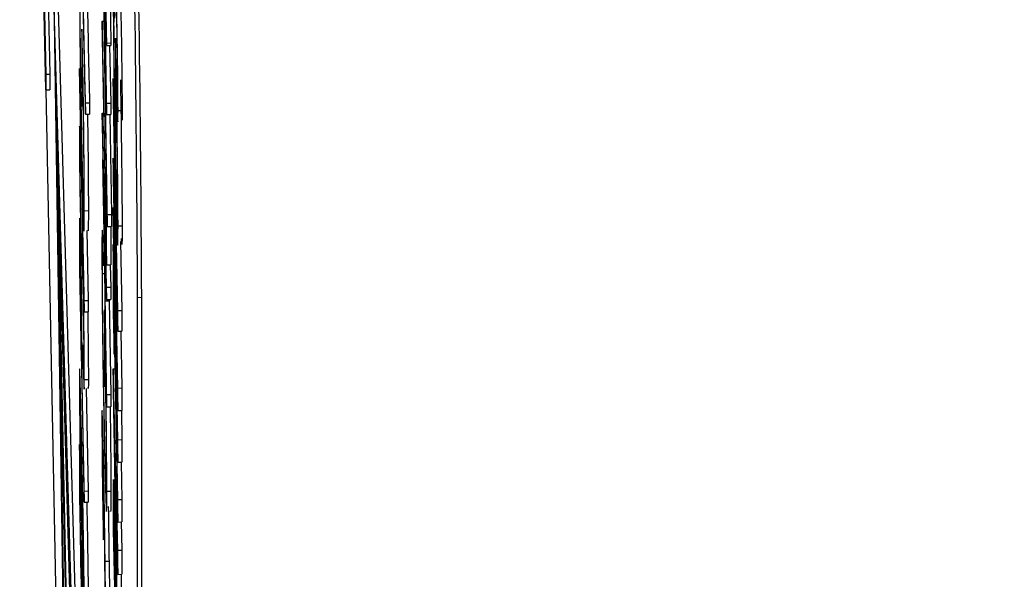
# Model space of a CAD drawing. Header units: inches. Extents: x 0.6 to 33.8, y 0 to 21.7.
# Tile 111 of 210: x 18.589 to 18.6495, y 15.6797 to 15.7141. Entities that reach past the tile are written whole.
import ezdxf

# ---------------------------------------------------------------- set-up
doc = ezdxf.new("R2010")
doc.units = ezdxf.units.IN
doc.header["$MEASUREMENT"] = 0
doc.layers.add('FORMAT', color=7, linetype='Continuous')
doc.styles.add('SLDTEXTSTYLE3', font='TXT', dxfattribs={"width": 0.75})
doc.dimstyles.new('SLDDIMSTYLE0', dxfattribs={"dimtxt": 0.125, "dimasz": 0.13, "dimexe": 0, "dimexo": 0.0625, "dimgap": 0.03125, "dimtad": 0, "dimtih": 1, "dimtoh": 1, "dimdec": 1, "dimlfac": 4, "dimrnd": 1e-09, "dimzin": 12, "dimdsep": 46, "dimtxsty": 'SLDTEXTSTYLE3', "dimsah": 1, "dimcen": 0.09, "dimadec": 0, "dimazin": 3, "dimtfac": 1, "dimtdec": 1, "dimtofl": 0, "dimtmove": 0, "dimatfit": 3, "dimfxl": 1, "dimfrac": 2, "dimtolj": 1, "dimtzin": 12, "dimarcsym": 0})

# ---------------------------------------------------------------- blocks, each defined once
blk = doc.blocks.new('_D_4')
at = {"layer": 'FORMAT'}
for p, q in [((18.227715, 18.179528), (18.189629, 18.179528)), ((18.189629, 18.179528), (18.189629, 17.981091)), ((18.504798, 18.179528), (18.542884, 18.179528)), ((18.542884, 18.179528), (18.542884, 17.981091)), ((16.933731, 9.612484), (16.933731, 18.124493)), ((19.798783, 17.39011), (19.798783, 18.124493)), ((16.933731, 17.999493), (18.08, 17.999493)), ((19.798783, 17.999493), (18.652514, 17.999493)), ((18.189629, 17.981091), (18.227715, 17.981091)), ((18.542884, 17.981091), (18.504798, 17.981091))]:
    blk.add_line(p, q, dxfattribs=at)
for points in [[(16.933731, 17.999493), (17.063731, 17.979493), (17.063731, 18.019493)], [(19.798783, 17.999493), (19.668783, 18.019493), (19.668783, 17.979493)]]:
    blk.add_solid(points, dxfattribs=at)
at = {"layer": 'FORMAT', "char_height": 0.125, "attachment_point": 1, "style": 'SLDTEXTSTYLE3'}
for s, insert in [('291', (18.227715, 18.142224)), ('11.5', (18.204625, 17.955202))]:
    blk.add_mtext(s, dxfattribs=dict(at, insert=insert))

msp = doc.modelspace()

# ---------------------------------------------------------------- linework, layer by layer
at = {"color": 7, "linetype": 'Continuous'}
for p, q in [((18.590198, 15.730537), (18.590591, 15.71076)), ((18.590477, 15.729093), (18.590841, 15.710764)), ((18.590591, 15.709798), (18.590239, 15.727547)), ((18.59434, 15.712676), (18.594136, 15.72575)), ((18.594056, 15.723579), (18.59434, 15.708273)), ((18.59438, 15.702126), (18.594049, 15.722029)), ((18.594049, 15.721297), (18.59438, 15.701393)), ((18.594135, 15.720013), (18.59434, 15.71252)), ((18.59434, 15.708973), (18.594135, 15.720013)), ((18.592212, 15.676936), (18.591064, 15.716669)), ((18.591064, 15.716669), (18.592212, 15.64072)), ((18.592462, 15.67694), (18.591314, 15.716673)), ((18.594535, 15.716217), (18.59459, 15.71268)), ((18.59282, 15.713523), (18.59282, 15.710247)), ((18.594056, 15.714017), (18.59417, 15.714019)), ((18.594056, 15.714017), (18.594056, 15.713322)), ((18.594311, 15.701199), (18.594056, 15.714017)), ((18.594056, 15.713322), (18.59434, 15.699039)), ((18.594885, 15.712966), (18.594885, 15.709104)), ((18.594897, 15.712367), (18.594885, 15.712966)), ((18.59434, 15.712676), (18.59459, 15.71268)), ((18.59434, 15.71252), (18.59434, 15.712676)), ((18.59434, 15.71252), (18.59459, 15.712523)), ((18.594524, 15.712522), (18.59459, 15.708977)), ((18.59459, 15.71268), (18.59459, 15.712523)), ((18.594951, 15.711697), (18.594978, 15.709121)), ((18.592675, 15.711117), (18.592675, 15.710422)), ((18.592958, 15.696834), (18.592675, 15.711117)), ((18.592849, 15.708782), (18.592849, 15.711363)), ((18.590591, 15.71076), (18.590841, 15.710764)), ((18.590591, 15.71076), (18.590591, 15.709798)), ((18.590841, 15.710764), (18.590841, 15.709802)), ((18.595031, 15.696219), (18.594747, 15.710502)), ((18.594747, 15.710502), (18.594747, 15.709112)), ((18.592675, 15.710422), (18.592958, 15.696139)), ((18.59282, 15.710247), (18.592849, 15.708782)), ((18.590591, 15.709798), (18.590841, 15.709802)), ((18.590595, 15.709798), (18.592707, 15.603429)), ((18.593038, 15.70899), (18.593288, 15.708994)), ((18.593038, 15.708295), (18.593038, 15.70899)), ((18.593288, 15.708994), (18.593288, 15.708299)), ((18.59434, 15.708973), (18.59459, 15.708977)), ((18.59434, 15.708273), (18.59434, 15.708973)), ((18.59459, 15.708977), (18.59459, 15.708277)), ((18.594747, 15.709112), (18.594934, 15.699713)), ((18.594885, 15.709104), (18.594936, 15.70654)), ((18.594936, 15.70654), (18.594936, 15.708764)), ((18.592127, 15.677196), (18.591234, 15.708099)), ((18.591234, 15.708099), (18.592127, 15.649029)), ((18.593038, 15.708295), (18.593288, 15.708299)), ((18.594056, 15.708357), (18.594155, 15.708359)), ((18.59434, 15.697649), (18.594056, 15.708357)), ((18.594056, 15.708357), (18.594056, 15.708258)), ((18.594056, 15.708258), (18.59434, 15.690301)), ((18.59434, 15.708273), (18.59459, 15.708277)), ((18.594528, 15.708276), (18.59463, 15.702129)), ((18.595038, 15.70852), (18.595288, 15.708524)), ((18.592733, 15.705176), (18.592715, 15.706683)), ((18.59422, 15.698657), (18.594112, 15.705516)), ((18.594112, 15.705516), (18.59422, 15.701425)), ((18.594747, 15.705598), (18.594747, 15.704346)), ((18.594934, 15.699713), (18.594747, 15.705598)), ((18.594311, 15.704178), (18.594311, 15.701199)), ((18.59434, 15.702713), (18.594311, 15.704178)), ((18.594311, 15.704178), (18.594334, 15.704178)), ((18.594747, 15.704346), (18.595031, 15.690063)), ((18.59434, 15.699039), (18.59434, 15.702713)), ((18.59434, 15.702713), (18.594358, 15.702713)), ((18.592966, 15.702362), (18.593216, 15.702366)), ((18.59438, 15.702126), (18.59463, 15.702129)), ((18.59438, 15.701393), (18.59438, 15.702126)), ((18.59463, 15.702129), (18.59463, 15.701397)), ((18.594747, 15.702559), (18.594747, 15.701168)), ((18.595031, 15.688275), (18.594747, 15.702559)), ((18.59422, 15.701425), (18.59422, 15.698657)), ((18.59438, 15.701393), (18.59463, 15.701397)), ((18.59459, 15.701397), (18.59459, 15.699042)), ((18.595038, 15.701435), (18.595288, 15.701439)), ((18.592797, 15.700834), (18.592865, 15.700835)), ((18.593123, 15.701135), (18.593208, 15.696838)), ((18.594747, 15.701168), (18.595031, 15.686885)), ((18.594845, 15.700823), (18.595031, 15.694957)), ((18.595031, 15.691453), (18.594845, 15.700823)), ((18.591406, 15.700226), (18.591462, 15.700227)), ((18.591406, 15.700226), (18.591406, 15.698138)), ((18.591406, 15.700226), (18.591887, 15.67601)), ((18.592675, 15.700224), (18.592675, 15.698705)), ((18.594105, 15.700657), (18.594176, 15.700658)), ((18.594125, 15.69902), (18.594105, 15.700657)), ((18.594249, 15.700326), (18.59434, 15.696893)), ((18.594249, 15.696815), (18.594249, 15.700326)), ((18.594747, 15.700275), (18.594747, 15.696104)), ((18.594798, 15.697711), (18.594747, 15.700275)), ((18.594747, 15.700275), (18.594765, 15.700275)), ((18.595197, 15.700461), (18.595281, 15.696223)), ((18.592704, 15.697936), (18.592704, 15.699352)), ((18.594125, 15.69902), (18.594202, 15.699021)), ((18.59434, 15.699039), (18.59459, 15.699042)), ((18.594553, 15.699042), (18.59459, 15.697652)), ((18.592675, 15.698705), (18.592958, 15.684422)), ((18.594078, 15.698493), (18.594211, 15.698495)), ((18.591406, 15.698138), (18.591887, 15.673922)), ((18.592798, 15.693174), (18.592704, 15.697936)), ((18.592889, 15.69805), (18.59292, 15.69805)), ((18.59434, 15.697649), (18.59459, 15.697652)), ((18.59434, 15.696893), (18.59434, 15.697649)), ((18.59459, 15.697652), (18.59459, 15.696897)), ((18.594798, 15.696321), (18.594798, 15.697711)), ((18.594798, 15.697711), (18.594816, 15.697711)), ((18.592958, 15.696834), (18.593208, 15.696838)), ((18.592958, 15.696139), (18.592958, 15.696834)), ((18.593208, 15.696838), (18.593208, 15.696143)), ((18.594249, 15.696815), (18.594499, 15.696819)), ((18.59434, 15.691059), (18.594249, 15.696815)), ((18.59434, 15.696893), (18.59459, 15.696897)), ((18.594499, 15.696895), (18.594499, 15.696819)), ((18.594499, 15.696819), (18.59459, 15.691063)), ((18.596493, 15.697014), (18.596243, 15.69701)), ((18.596243, 15.437254), (18.596243, 15.69701)), ((18.596493, 15.437258), (18.596493, 15.697014)), ((18.592958, 15.696139), (18.593208, 15.696143)), ((18.594202, 15.696266), (18.594246, 15.696267)), ((18.594202, 15.696266), (18.594202, 15.69299)), ((18.594747, 15.696104), (18.594798, 15.693541)), ((18.594798, 15.696321), (18.594843, 15.696322)), ((18.595031, 15.684601), (18.594798, 15.696321)), ((18.595031, 15.696219), (18.595281, 15.696223)), ((18.595031, 15.694957), (18.595031, 15.696219)), ((18.595281, 15.696223), (18.595281, 15.694961)), ((18.594798, 15.694931), (18.595031, 15.683211)), ((18.594798, 15.693541), (18.594798, 15.694931)), ((18.595031, 15.694957), (18.595281, 15.694961)), ((18.595211, 15.69496), (18.595281, 15.691456)), ((18.592799, 15.694499), (18.592798, 15.693174)), ((18.592889, 15.694117), (18.592904, 15.692738)), ((18.594231, 15.691525), (18.594231, 15.694106)), ((18.594798, 15.693541), (18.594826, 15.693541)), ((18.594202, 15.69299), (18.594231, 15.691525)), ((18.594747, 15.692629), (18.594844, 15.692631)), ((18.595031, 15.681473), (18.594747, 15.692629)), ((18.594747, 15.692629), (18.594747, 15.69134)), ((18.592827, 15.69171), (18.592827, 15.692263)), ((18.592958, 15.685117), (18.592827, 15.69171)), ((18.592966, 15.691972), (18.593216, 15.691975)), ((18.593083, 15.691417), (18.593208, 15.685121)), ((18.594747, 15.69134), (18.595031, 15.673927)), ((18.595031, 15.691453), (18.595281, 15.691456)), ((18.595031, 15.690063), (18.595031, 15.691453)), ((18.595281, 15.691456), (18.595281, 15.690066)), ((18.59434, 15.691059), (18.59459, 15.691063)), ((18.59434, 15.690301), (18.59434, 15.691059)), ((18.59459, 15.691063), (18.59459, 15.690305)), ((18.59434, 15.690301), (18.59459, 15.690305)), ((18.595031, 15.690063), (18.595281, 15.690066)), ((18.595245, 15.690066), (18.595281, 15.688279)), ((18.594922, 15.682033), (18.594823, 15.688152)), ((18.594823, 15.688152), (18.594922, 15.684354)), ((18.595031, 15.688275), (18.595281, 15.688279)), ((18.595031, 15.686885), (18.595031, 15.688275)), ((18.595281, 15.688279), (18.595281, 15.686889)), ((18.592704, 15.686517), (18.592675, 15.687982)), ((18.592675, 15.687982), (18.592675, 15.684804)), ((18.592817, 15.687189), (18.592903, 15.68719)), ((18.595031, 15.686885), (18.595281, 15.686889)), ((18.595235, 15.686888), (18.595281, 15.684605)), ((18.592704, 15.683882), (18.592704, 15.686517)), ((18.592958, 15.685117), (18.593208, 15.685121)), ((18.592958, 15.684422), (18.592958, 15.685117)), ((18.593208, 15.685121), (18.593208, 15.684426)), ((18.594347, 15.685105), (18.594597, 15.685108)), ((18.592675, 15.684804), (18.592816, 15.676868)), ((18.592958, 15.684422), (18.593208, 15.684426)), ((18.595031, 15.684601), (18.595281, 15.684605)), ((18.595031, 15.683211), (18.595031, 15.684601)), ((18.595281, 15.684605), (18.595281, 15.683215)), ((18.592778, 15.679708), (18.592704, 15.683882)), ((18.594747, 15.684319), (18.594747, 15.6827)), ((18.594922, 15.684354), (18.594922, 15.682033)), ((18.594828, 15.683408), (18.594876, 15.683409)), ((18.595031, 15.683211), (18.595281, 15.683215)), ((18.595237, 15.683214), (18.595281, 15.681477)), ((18.594144, 15.682117), (18.594144, 15.682813)), ((18.594747, 15.6827), (18.595031, 15.668416)), ((18.594798, 15.681526), (18.594798, 15.681999)), ((18.594973, 15.682317), (18.595031, 15.679989)), ((18.594973, 15.678942), (18.594973, 15.682317)), ((18.594856, 15.678596), (18.594798, 15.681526)), ((18.595031, 15.681473), (18.595281, 15.681477)), ((18.595031, 15.679989), (18.595031, 15.681473)), ((18.595281, 15.681477), (18.595281, 15.679993)), ((18.594223, 15.680846), (18.59434, 15.671931)), ((18.594235, 15.680806), (18.594485, 15.68081)), ((18.594311, 15.675055), (18.594235, 15.680806)), ((18.594485, 15.68081), (18.594513, 15.678662)), ((18.595031, 15.679989), (18.595281, 15.679993)), ((18.595223, 15.679992), (18.595223, 15.678946))]:
    msp.add_line(p, q, dxfattribs=at)
for centre in [(16.431729, 15.686091), (16.431979, 15.686095)]:
    msp.add_arc(centre, 2.164542, 0.289029, 1.186183, dxfattribs=at)
for points, knots in [([(18.592667, 15.717238), (18.59267, 15.716512), (18.592674, 15.715061), (18.592714, 15.711682), (18.592764, 15.70835), (18.592799, 15.706497), (18.592816, 15.70557)], [0, 0, 0, 0, 0.27986, 0.5592675, 0.7796495, 1, 1, 1, 1]), ([(18.593038, 15.70899), (18.593006, 15.710342), (18.592947, 15.712758), (18.592886, 15.715795), (18.592859, 15.717133)], [0, 0, 0, 0, 0.559591, 1, 1, 1, 1]), ([(18.592863, 15.716254), (18.592883, 15.715244), (18.592917, 15.713578), (18.592963, 15.71146), (18.593001, 15.709763), (18.593026, 15.708785), (18.593038, 15.708295)], [0, 0, 0, 0, 0.339979, 0.560027, 0.780048, 1, 1, 1, 1]), ([(18.59474, 15.716412), (18.594741, 15.715966), (18.594742, 15.715231), (18.594754, 15.713764), (18.594769, 15.712345), (18.594783, 15.7113), (18.594789, 15.710777)], [0, 0, 0, 0, 0.339739, 0.559821, 0.779895, 1, 1, 1, 1]), ([(18.592815, 15.706322), (18.592797, 15.707297), (18.592761, 15.709247), (18.592723, 15.712152), (18.592701, 15.71439), (18.592698, 15.715297), (18.592697, 15.71575)], [0, 0, 0, 0, 0.279279, 0.558735, 0.77942, 1, 1, 1, 1]), ([(18.593138, 15.715752), (18.593162, 15.714545), (18.593214, 15.712013), (18.593263, 15.710031), (18.593288, 15.708994)], [0, 0, 0, 0, 0.476999, 1, 1, 1, 1]), ([(18.594911, 15.71481), (18.594916, 15.714722), (18.594924, 15.714578), (18.594935, 15.714324), (18.594946, 15.714014), (18.594956, 15.713586), (18.59496, 15.713373)], [0, 0, 0, 0, 0.340769, 0.561242, 0.781152, 1, 1, 1, 1]), ([(18.595038, 15.70852), (18.595037, 15.708911), (18.595035, 15.709692), (18.595014, 15.711532), (18.594986, 15.713382), (18.594967, 15.714402), (18.594957, 15.714912)], [0, 0, 0, 0, 0.280178, 0.559487, 0.779603, 1, 1, 1, 1]), ([(18.595207, 15.714916), (18.59522, 15.714256), (18.595244, 15.712938), (18.595272, 15.71093), (18.595286, 15.709416), (18.595287, 15.708822), (18.595288, 15.708524)], [0, 0, 0, 0, 0.27962, 0.558958, 0.779223, 1, 1, 1, 1]), ([(18.594791, 15.713809), (18.594793, 15.714187), (18.594797, 15.714864), (18.594819, 15.714408), (18.594829, 15.714207)], [0, 0, 0, 0, 0.558633, 1, 1, 1, 1]), ([(18.592966, 15.702362), (18.592964, 15.703044), (18.59296, 15.704404), (18.59292, 15.70771), (18.59287, 15.710899), (18.592837, 15.712648), (18.59282, 15.713523)], [0, 0, 0, 0, 0.28, 0.558907, 0.779132, 1, 1, 1, 1]), ([(18.594887, 15.706215), (18.594873, 15.706994), (18.594844, 15.708553), (18.594812, 15.710901), (18.594793, 15.71274), (18.594792, 15.713453), (18.594791, 15.713809)], [0, 0, 0, 0, 0.279476, 0.559148, 0.779437, 1, 1, 1, 1]), ([(18.59496, 15.713373), (18.594965, 15.713133), (18.594973, 15.712652), (18.594982, 15.711967), (18.594986, 15.711449), (18.594987, 15.71124), (18.594987, 15.711135)], [0, 0, 0, 0, 0.278174, 0.558403, 0.779137, 1, 1, 1, 1]), ([(18.595038, 15.701435), (18.595036, 15.702107), (18.595032, 15.703449), (18.594993, 15.706667), (18.594946, 15.709765), (18.594914, 15.7115), (18.594897, 15.712367)], [0, 0, 0, 0, 0.279827, 0.558972, 0.779604, 1, 1, 1, 1]), ([(18.594987, 15.711135), (18.594986, 15.71102), (18.594985, 15.710789), (18.594971, 15.711018), (18.594958, 15.711439), (18.594951, 15.711697)], [0, 0, 0, 0, 0.279066, 0.559245, 1, 1, 1, 1]), ([(18.592849, 15.711363), (18.592863, 15.710541), (18.592892, 15.708895), (18.59292, 15.706626), (18.592934, 15.70493), (18.592936, 15.704235), (18.592936, 15.703887)], [0, 0, 0, 0, 0.279209, 0.558805, 0.779251, 1, 1, 1, 1]), ([(18.594789, 15.710777), (18.594806, 15.709619), (18.594835, 15.707548), (18.594872, 15.705656), (18.594888, 15.704822)], [0, 0, 0, 0, 0.559253, 1, 1, 1, 1]), ([(18.595182, 15.710413), (18.595191, 15.709936), (18.59522, 15.708335), (18.595257, 15.705622), (18.595284, 15.70296), (18.595287, 15.701946), (18.595288, 15.701439)], [0, 0, 0, 0, 0.141349, 0.474806, 0.737113, 1, 1, 1, 1]), ([(18.594936, 15.708764), (18.594945, 15.708224), (18.594961, 15.707146), (18.594983, 15.705296), (18.594986, 15.704507), (18.594987, 15.704026)], [0, 0, 0, 0, 0.281031, 0.561239, 1, 1, 1, 1]), ([(18.594978, 15.709121), (18.594987, 15.708797), (18.595005, 15.708149), (18.595032, 15.707588), (18.595036, 15.708167), (18.595038, 15.70852)], [0, 0, 0, 0, 0.281493, 0.562113, 1, 1, 1, 1]), ([(18.593158, 15.708297), (18.593168, 15.707679), (18.593191, 15.706097), (18.593212, 15.703917), (18.593214, 15.702883), (18.593216, 15.702366)], [0, 0, 0, 0, 0.242462, 0.620693, 1, 1, 1, 1]), ([(18.595288, 15.708524), (18.595288, 15.708229), (18.595288, 15.707873), (18.595281, 15.707904), (18.59528, 15.707909)], [0, 0, 0, 0, 0.827417, 1, 1, 1, 1]), ([(18.592715, 15.706683), (18.592707, 15.706932), (18.592693, 15.707343), (18.592678, 15.707608), (18.592669, 15.707521), (18.592668, 15.707198), (18.592667, 15.707037)], [0, 0, 0, 0, 0.340248, 0.56021, 0.780132, 1, 1, 1, 1]), ([(18.592667, 15.707037), (18.592669, 15.706707), (18.592671, 15.706048), (18.592688, 15.704559), (18.59271, 15.70305), (18.592726, 15.702214), (18.592734, 15.701795)], [0, 0, 0, 0, 0.279956, 0.559472, 0.779671, 1, 1, 1, 1]), ([(18.592936, 15.703887), (18.592935, 15.70347), (18.592931, 15.702635), (18.5929, 15.702953), (18.59286, 15.704239), (18.59283, 15.705628), (18.592815, 15.706322)], [0, 0, 0, 0, 0.280081, 0.559768, 0.780026, 1, 1, 1, 1]), ([(18.594987, 15.704026), (18.594986, 15.703694), (18.594982, 15.70303), (18.594956, 15.703435), (18.594923, 15.704519), (18.594899, 15.70565), (18.594887, 15.706215)], [0, 0, 0, 0, 0.2798924, 0.5595078, 0.7796982, 1, 1, 1, 1]), ([(18.592697, 15.705495), (18.592697, 15.705662), (18.592699, 15.705938), (18.59271, 15.705784), (18.592721, 15.705519), (18.592729, 15.70529), (18.592733, 15.705176)], [0, 0, 0, 0, 0.338433, 0.558587, 0.77925, 1, 1, 1, 1]), ([(18.592732, 15.702551), (18.592727, 15.702863), (18.592715, 15.703488), (18.592703, 15.704405), (18.592697, 15.705086), (18.592697, 15.705358), (18.592697, 15.705495)], [0, 0, 0, 0, 0.278996, 0.558594, 0.779214, 1, 1, 1, 1]), ([(18.592816, 15.70557), (18.592836, 15.704632), (18.592871, 15.702955), (18.592899, 15.702089), (18.592912, 15.701707)], [0, 0, 0, 0, 0.559372, 1, 1, 1, 1]), ([(18.594888, 15.704822), (18.59491, 15.703769), (18.594955, 15.701663), (18.595006, 15.700203), (18.595034, 15.700192), (18.595037, 15.70102), (18.595038, 15.701435)], [0, 0, 0, 0, 0.279669, 0.5591, 0.779372, 1, 1, 1, 1]), ([(18.592769, 15.701215), (18.592763, 15.701349), (18.592753, 15.701588), (18.592739, 15.702257), (18.592732, 15.702551)], [0, 0, 0, 0, 0.56065, 1, 1, 1, 1]), ([(18.592912, 15.701707), (18.592923, 15.701447), (18.592942, 15.701019), (18.592957, 15.701159), (18.592964, 15.701586), (18.592965, 15.702103), (18.592966, 15.702362)], [0, 0, 0, 0, 0.339387, 0.559489, 0.779686, 1, 1, 1, 1]), ([(18.593216, 15.702366), (18.593214, 15.70199), (18.593213, 15.701372), (18.593203, 15.70107), (18.593195, 15.701144), (18.593193, 15.701164)], [0, 0, 0, 0, 0.527289, 0.868817, 1, 1, 1, 1]), ([(18.592679, 15.701774), (18.592677, 15.701524), (18.592675, 15.701077), (18.592675, 15.700485), (18.592675, 15.700224)], [0, 0, 0, 0, 0.5596306, 1, 1, 1, 1]), ([(18.592751, 15.69964), (18.592742, 15.700084), (18.592723, 15.700969), (18.592701, 15.701712), (18.592686, 15.701989), (18.592681, 15.701846), (18.592679, 15.701774)], [0, 0, 0, 0, 0.280105, 0.559481, 0.77969, 1, 1, 1, 1]), ([(18.592734, 15.701795), (18.592742, 15.701378), (18.592758, 15.70063), (18.592771, 15.70023), (18.592777, 15.700054)], [0, 0, 0, 0, 0.559025, 1, 1, 1, 1]), ([(18.595288, 15.701439), (18.595287, 15.700883), (18.595284, 15.699969), (18.595259, 15.700459), (18.595249, 15.700651)], [0, 0, 0, 0, 0.607567, 1, 1, 1, 1]), ([(18.592797, 15.700834), (18.592792, 15.700892), (18.592783, 15.700995), (18.592773, 15.701148), (18.592769, 15.701215)], [0, 0, 0, 0, 0.5600884, 1, 1, 1, 1]), ([(18.592889, 15.69805), (18.592878, 15.698554), (18.592856, 15.699566), (18.592824, 15.700456), (18.592808, 15.700691), (18.592797, 15.700834)], [0, 0, 0, 0, 0.278896, 0.558876, 1, 1, 1, 1]), ([(18.594105, 15.700657), (18.594094, 15.700873), (18.594076, 15.701229), (18.594059, 15.701153), (18.594051, 15.700764), (18.59405, 15.700242), (18.594049, 15.699981)], [0, 0, 0, 0, 0.3398705, 0.5599007, 0.779919, 1, 1, 1, 1]), ([(18.592704, 15.699352), (18.592704, 15.699823), (18.592703, 15.700413), (18.592718, 15.700237), (18.59273, 15.699878), (18.592743, 15.699314), (18.592751, 15.69894)], [0, 0, 0, 0, 0.499617, 0.625271, 0.751031, 1, 1, 1, 1]), ([(18.592823, 15.69447), (18.59282, 15.69486), (18.592814, 15.695638), (18.592795, 15.697112), (18.592773, 15.6985), (18.592758, 15.69926), (18.592751, 15.69964)], [0, 0, 0, 0, 0.280067, 0.559409, 0.7795, 1, 1, 1, 1]), ([(18.592777, 15.700054), (18.592785, 15.699884), (18.592799, 15.69958), (18.59281, 15.699441), (18.592815, 15.69938)], [0, 0, 0, 0, 0.559524, 1, 1, 1, 1]), ([(18.594049, 15.699981), (18.594051, 15.699255), (18.594056, 15.697804), (18.594096, 15.694425), (18.594146, 15.691093), (18.594181, 15.68924), (18.594198, 15.688313)], [0, 0, 0, 0, 0.27986, 0.559267, 0.77965, 1, 1, 1, 1]), ([(18.592815, 15.69938), (18.592823, 15.699289), (18.592836, 15.699127), (18.592853, 15.698691), (18.592861, 15.698499)], [0, 0, 0, 0, 0.56033, 1, 1, 1, 1]), ([(18.594078, 15.698493), (18.594082, 15.698934), (18.594088, 15.699724), (18.594114, 15.699235), (18.594125, 15.69902)], [0, 0, 0, 0, 0.558782, 1, 1, 1, 1]), ([(18.592751, 15.69894), (18.592759, 15.698483), (18.592772, 15.697795), (18.592785, 15.696841), (18.592799, 15.695555), (18.592799, 15.694968), (18.592799, 15.694499)], [0, 0, 0, 0, 0.248917, 0.37465, 0.500279, 1, 1, 1, 1]), ([(18.592861, 15.698499), (18.592865, 15.698345), (18.592874, 15.69807), (18.592884, 15.697587), (18.592888, 15.697374)], [0, 0, 0, 0, 0.560129, 1, 1, 1, 1]), ([(18.594197, 15.689065), (18.594179, 15.69004), (18.594143, 15.69199), (18.594104, 15.694894), (18.594082, 15.697133), (18.594079, 15.698039), (18.594078, 15.698493)], [0, 0, 0, 0, 0.279279, 0.558735, 0.77942, 1, 1, 1, 1]), ([(18.592966, 15.691972), (18.592964, 15.692352), (18.592962, 15.693113), (18.592941, 15.694863), (18.592916, 15.696594), (18.592898, 15.697564), (18.592889, 15.69805)], [0, 0, 0, 0, 0.279806, 0.559627, 0.779888, 1, 1, 1, 1]), ([(18.592888, 15.697374), (18.592896, 15.696958), (18.592911, 15.696123), (18.592927, 15.694904), (18.592935, 15.694), (18.592936, 15.693624), (18.592936, 15.693437)], [0, 0, 0, 0, 0.278967, 0.558281, 0.779115, 1, 1, 1, 1]), ([(18.593172, 15.696142), (18.593182, 15.695485), (18.593199, 15.694307), (18.593213, 15.692834), (18.593215, 15.692262), (18.593216, 15.691975)], [0, 0, 0, 0, 0.387251, 0.693492, 1, 1, 1, 1]), ([(18.594347, 15.685105), (18.594345, 15.685786), (18.594342, 15.687147), (18.594302, 15.690453), (18.594252, 15.693642), (18.594219, 15.695391), (18.594202, 15.696266)], [0, 0, 0, 0, 0.28, 0.558907, 0.779132, 1, 1, 1, 1]), ([(18.592827, 15.692263), (18.592827, 15.692632), (18.592827, 15.69329), (18.592824, 15.69411), (18.592823, 15.69447)], [0, 0, 0, 0, 0.560254, 1, 1, 1, 1]), ([(18.592936, 15.693437), (18.592935, 15.693281), (18.592933, 15.692968), (18.592916, 15.693238), (18.592899, 15.693783), (18.592889, 15.694117)], [0, 0, 0, 0, 0.279219, 0.559345, 1, 1, 1, 1]), ([(18.594231, 15.694106), (18.594245, 15.693284), (18.594274, 15.691638), (18.594301, 15.689369), (18.594316, 15.687673), (18.594317, 15.686978), (18.594318, 15.68663)], [0, 0, 0, 0, 0.279209, 0.558805, 0.779251, 1, 1, 1, 1]), ([(18.592817, 15.687189), (18.592783, 15.688859), (18.592732, 15.691362), (18.592684, 15.692698), (18.592669, 15.692612), (18.592668, 15.692224), (18.592667, 15.69203)], [0, 0, 0, 0, 0.499419, 0.748803, 0.8744, 1, 1, 1, 1]), ([(18.592904, 15.692738), (18.592922, 15.692131), (18.592947, 15.691285), (18.592964, 15.691395), (18.592965, 15.691779), (18.592966, 15.691972)], [0, 0, 0, 0, 0.558455, 0.779206, 1, 1, 1, 1]), ([(18.592667, 15.69203), (18.592668, 15.691769), (18.592669, 15.691248), (18.592681, 15.690056), (18.592698, 15.688701), (18.59274, 15.685834), (18.592783, 15.683662), (18.592817, 15.681926)], [0, 0, 0, 0, 0.125255, 0.250533, 0.375823, 0.501298, 1, 1, 1, 1]), ([(18.593216, 15.691975), (18.593215, 15.691719), (18.593214, 15.691313), (18.593204, 15.69144), (18.5932, 15.691487)], [0, 0, 0, 0, 0.631698, 1, 1, 1, 1]), ([(18.592697, 15.690588), (18.592697, 15.690731), (18.592699, 15.691016), (18.592712, 15.690979), (18.592751, 15.689741), (18.59279, 15.687797), (18.592816, 15.6865)], [0, 0, 0, 0, 0.125402, 0.250979, 0.499928, 1, 1, 1, 1]), ([(18.592816, 15.682627), (18.59279, 15.683972), (18.592757, 15.685654), (18.592722, 15.687906), (18.592708, 15.688984), (18.592698, 15.689957), (18.592697, 15.690378), (18.592697, 15.690588)], [0, 0, 0, 0, 0.499153, 0.624481, 0.749582, 0.874861, 1, 1, 1, 1]), ([(18.594133, 15.687498), (18.594121, 15.688088), (18.594096, 15.689269), (18.594067, 15.690068), (18.594051, 15.690108), (18.59405, 15.689639), (18.594049, 15.689404)], [0, 0, 0, 0, 0.279501, 0.55928, 0.779425, 1, 1, 1, 1]), ([(18.594551, 15.690304), (18.594556, 15.689938), (18.594576, 15.688613), (18.594593, 15.686664), (18.594596, 15.685628), (18.594597, 15.685108)], [0, 0, 0, 0, 0.160058, 0.579433, 1, 1, 1, 1]), ([(18.594049, 15.689404), (18.594051, 15.688947), (18.594054, 15.688033), (18.59408, 15.685895), (18.594111, 15.683839), (18.594133, 15.682691), (18.594144, 15.682117)], [0, 0, 0, 0, 0.2794826, 0.5589871, 0.7793196, 1, 1, 1, 1]), ([(18.594318, 15.68663), (18.594316, 15.686213), (18.594312, 15.685378), (18.594282, 15.685696), (18.594241, 15.686982), (18.594212, 15.688371), (18.594197, 15.689065)], [0, 0, 0, 0, 0.280081, 0.559768, 0.780026, 1, 1, 1, 1]), ([(18.594078, 15.687904), (18.594079, 15.688099), (18.594081, 15.688489), (18.594096, 15.688271), (18.594115, 15.687675), (18.594129, 15.687017), (18.594136, 15.686688)], [0, 0, 0, 0, 0.2799, 0.559614, 0.779846, 1, 1, 1, 1]), ([(18.594198, 15.688313), (18.594218, 15.687375), (18.594253, 15.685698), (18.594281, 15.684832), (18.594294, 15.68445)], [0, 0, 0, 0, 0.559372, 1, 1, 1, 1]), ([(18.594144, 15.682813), (18.594134, 15.683335), (18.594115, 15.684378), (18.594093, 15.685957), (18.59408, 15.687191), (18.594079, 15.687666), (18.594078, 15.687904)], [0, 0, 0, 0, 0.280434, 0.559604, 0.779589, 1, 1, 1, 1]), ([(18.594235, 15.680806), (18.594225, 15.681562), (18.594209, 15.682807), (18.594184, 15.68457), (18.59416, 15.686109), (18.594142, 15.687035), (18.594133, 15.687498)], [0, 0, 0, 0, 0.34042, 0.560615, 0.780289, 1, 1, 1, 1]), ([(18.592966, 15.677014), (18.592965, 15.677275), (18.592964, 15.677799), (18.592949, 15.679376), (18.592902, 15.682797), (18.592851, 15.685432), (18.592817, 15.687189)], [0, 0, 0, 0, 0.125628, 0.251257, 0.500593, 1, 1, 1, 1]), ([(18.592816, 15.6865), (18.59283, 15.685807), (18.592854, 15.684569), (18.592878, 15.683213), (18.592888, 15.682616)], [0, 0, 0, 0, 0.560097, 1, 1, 1, 1]), ([(18.594136, 15.686688), (18.594148, 15.686038), (18.594167, 15.684962), (18.594188, 15.683407), (18.594206, 15.682122), (18.594217, 15.681271), (18.594223, 15.680846)], [0, 0, 0, 0, 0.337628, 0.5582823, 0.7791277, 1, 1, 1, 1]), ([(18.594828, 15.683408), (18.594814, 15.684048), (18.594794, 15.685008), (18.594772, 15.68568), (18.594747, 15.686079), (18.594747, 15.685101), (18.594747, 15.684319)], [0, 0, 0, 0, 0.2496356, 0.3753556, 0.5010048, 1, 1, 1, 1]), ([(18.594294, 15.68445), (18.594305, 15.68419), (18.594323, 15.683762), (18.594338, 15.683902), (18.594346, 15.684329), (18.594347, 15.684846), (18.594347, 15.685105)], [0, 0, 0, 0, 0.339387, 0.559489, 0.779686, 1, 1, 1, 1]), ([(18.594597, 15.685108), (18.594596, 15.684733), (18.594594, 15.684115), (18.594585, 15.683813), (18.594577, 15.683886), (18.594575, 15.683907)], [0, 0, 0, 0, 0.527289, 0.868817, 1, 1, 1, 1]), ([(18.593116, 15.684425), (18.593133, 15.683562), (18.593166, 15.681818), (18.593199, 15.679377), (18.593214, 15.677803), (18.593215, 15.677279), (18.593216, 15.677018)], [0, 0, 0, 0, 0.327286, 0.662352, 0.831177, 1, 1, 1, 1]), ([(18.594439, 15.684162), (18.594441, 15.684029), (18.594451, 15.683392), (18.594466, 15.682276), (18.594479, 15.681299), (18.594485, 15.68081)], [0, 0, 0, 0, 0.116646, 0.558296, 1, 1, 1, 1]), ([(18.594901, 15.678261), (18.594898, 15.678671), (18.594891, 15.679489), (18.594866, 15.681365), (18.594842, 15.682634), (18.594828, 15.683408)], [0, 0, 0, 0, 0.2813691, 0.5616675, 1, 1, 1, 1]), ([(18.592936, 15.678502), (18.592936, 15.67836), (18.592934, 15.678076), (18.592921, 15.678101), (18.592883, 15.679307), (18.592843, 15.681298), (18.592816, 15.682627)], [0, 0, 0, 0, 0.125394, 0.250914, 0.499709, 1, 1, 1, 1]), ([(18.592888, 15.682616), (18.592895, 15.68217), (18.592909, 15.68128), (18.592925, 15.680064), (18.592935, 15.679092), (18.592936, 15.678698), (18.592936, 15.678502)], [0, 0, 0, 0, 0.280262, 0.5597794, 0.7799888, 1, 1, 1, 1]), ([(18.594798, 15.681999), (18.594798, 15.682341), (18.594797, 15.682769), (18.594805, 15.682857), (18.59481, 15.682741), (18.594818, 15.682478), (18.594824, 15.682194), (18.594827, 15.682053)], [0, 0, 0, 0, 0.499996, 0.625137, 0.750202, 0.875093, 1, 1, 1, 1]), ([(18.594827, 15.682053), (18.59483, 15.681904), (18.594836, 15.681606), (18.594844, 15.681101), (18.59485, 15.680625), (18.594856, 15.679865), (18.594856, 15.679461), (18.594856, 15.679138)], [0, 0, 0, 0, 0.1251548, 0.2500173, 0.3747141, 0.4998423, 1, 1, 1, 1]), ([(18.592866, 15.678663), (18.592852, 15.679312), (18.592825, 15.680608), (18.592794, 15.681543), (18.592775, 15.681639), (18.592774, 15.681145), (18.592773, 15.680898)], [0, 0, 0, 0, 0.280059, 0.559479, 0.77955, 1, 1, 1, 1]), ([(18.592817, 15.681926), (18.59285, 15.680253), (18.592901, 15.677745), (18.592949, 15.676363), (18.592964, 15.676437), (18.592965, 15.676822), (18.592966, 15.677014)], [0, 0, 0, 0, 0.49975, 0.74891, 0.874449, 1, 1, 1, 1]), ([(18.592773, 15.680898), (18.592773, 15.680705), (18.592774, 15.680359), (18.592777, 15.679907), (18.592778, 15.679708)], [0, 0, 0, 0, 0.559748, 1, 1, 1, 1]), ([(18.592802, 15.679307), (18.592803, 15.679539), (18.592804, 15.680003), (18.59282, 15.679858), (18.592841, 15.679133), (18.592857, 15.678393), (18.592865, 15.678022)], [0, 0, 0, 0, 0.280472, 0.559738, 0.77964, 1, 1, 1, 1])]:
    msp.add_open_spline(points, degree=3, knots=knots, dxfattribs=at)

# ---------------------------------------------------------------- dimensions: what is measured, and where the dimension line sits
at = {"layer": 'FORMAT'}
dim = msp.add_linear_dim(base=(16.933731, 17.999493), p1=(19.798783, 17.34011), p2=(16.933731, 9.562484), dimstyle='SLDDIMSTYLE0', dxfattribs=at)
dim.commit()
dim.dimension.update_dxf_attribs({"geometry": '_D_4', "text_midpoint": (18.366257, 17.999493), "dimtype": 160})

doc.saveas('drawing.dxf')
